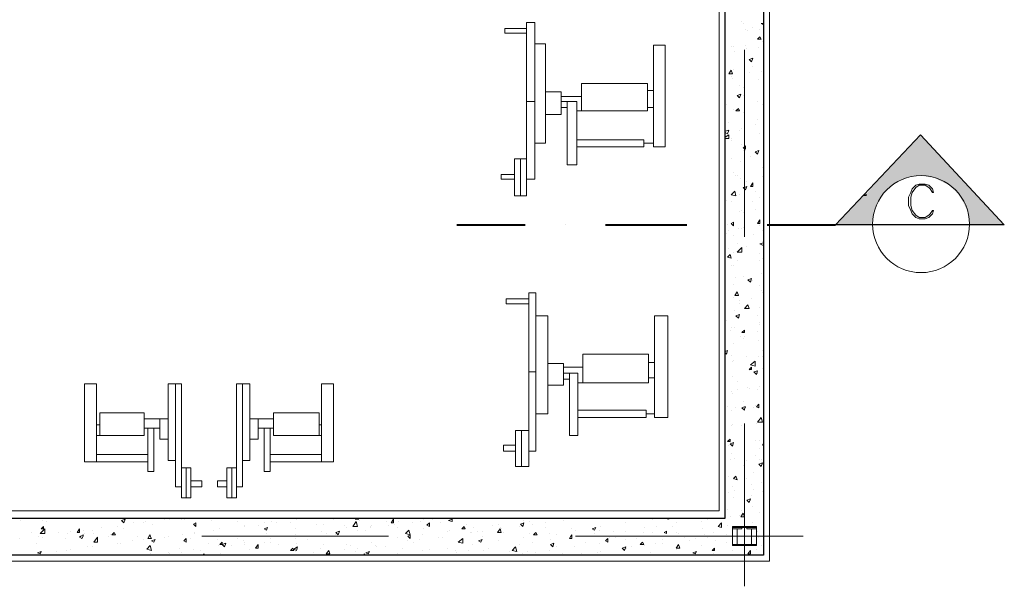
# Model space of a CAD drawing. Header units: metres. Extents: x -25 to 43.2, y -9.5 to 51.2.
# Tile 17 of 22: x 15.1 to 23, y -3.5 to 1. Entities that reach past the tile are written whole.
import ezdxf

# ---------------------------------------------------------------- set-up
doc = ezdxf.new("R2010")
doc.units = ezdxf.units.M
doc.header["$MEASUREMENT"] = 0
for name, color, linetype in [('PDF4_ax', 7, 'Continuous'), ('PDF4_column', 7, 'Continuous'), ('PDF4_furn', 7, 'Continuous'), ('PDF4_hatch-plan', 7, 'Continuous'), ('PDF4_Layer5', 7, 'Continuous'), ('PDF4_SECTION', 7, 'Continuous'), ('PDF4_shear wall', 7, 'Continuous')]:
    doc.layers.add(name, color=color, linetype=linetype)

msp = doc.modelspace()

# ---------------------------------------------------------------- linework, layer by layer
at = {"layer": 'PDF4_ax', "lineweight": 9}
for points in [[(20.9255, 0.7947), (20.9255, -0.7078)], [(20.9255, -1.459), (20.9255, -1.459)], [(20.9255, -2.2102), (20.9255, -3.5201)], [(15.8114, -3.1156), (15.8114, -3.1156)], [(16.5626, -3.1156), (18.0651, -3.1156)], [(18.8163, -3.1156), (18.8163, -3.1156)], [(19.5675, -3.1156), (21.3975, -3.1156)]]:
    msp.add_lwpolyline(points, dxfattribs=at)
at = {"layer": 'PDF4_column', "lineweight": 18}
for points in [[(20.8292, -3.0385), (21.0218, -3.0385), (21.0218, -3.1926), (20.8292, -3.1926)], [(20.8677, -3.183), (20.8292, -3.183), (20.9063, -3.183), (20.8677, -3.183), (20.8677, -3.0578), (20.9063, -3.0578), (20.9063, -3.0481), (20.8292, -3.0481), (20.8292, -3.0578), (20.8677, -3.0578)], [(20.9833, -3.183), (20.9448, -3.183), (21.0218, -3.183), (20.9833, -3.183), (20.9833, -3.0578), (21.0218, -3.0578), (21.0218, -3.0481), (20.9448, -3.0481), (20.9448, -3.0578), (20.9833, -3.0578)], [(20.9833, -3.1926), (20.8677, -3.1926), (20.8677, -3.183), (20.9833, -3.183)]]:
    msp.add_lwpolyline(points, close=True, dxfattribs=at)
msp.add_lwpolyline([(20.9833, -3.0481), (20.8677, -3.0481), (20.9833, -3.0481)], dxfattribs=at)
at = {"layer": 'PDF4_furn', "lineweight": 18}
for points in [[(19.1726, 0.9681), (18.9993, 0.9681), (18.9993, 0.9296), (19.1726, 0.9296)], [(19.2401, 0.8429), (19.3267, 0.8429), (19.3267, 0.0435), (19.2401, 0.0435)], [(19.3267, 0.4576), (19.452, 0.4576), (19.452, 0.2746), (19.3267, 0.2746)], [(19.452, 0.4191), (19.6157, 0.4191)], [(20.1454, 0.4673), (20.1936, 0.4673)], [(19.1726, 0.3806), (19.2401, 0.3806)], [(19.5001, 0.3806), (19.452, 0.3806)], [(19.5001, 0.3324), (19.452, 0.3324)], [(20.1454, 0.3324), (20.1936, 0.3324)], [(19.6157, 0.3035), (19.5772, 0.3035)], [(19.5772, 0.0724), (20.1165, 0.0724), (20.1165, 0.0146), (19.5772, 0.0146)], [(20.1165, 0.0435), (20.1936, 0.0435)], [(19.1245, -0.0817), (19.1726, -0.0817)], [(19.0763, -0.2069), (18.9704, -0.2069), (18.9704, -0.2455), (19.0763, -0.2455)], [(19.1245, -0.3803), (19.1726, -0.3803), (19.1726, -0.2455)], [(19.1919, -1.2086), (19.0089, -1.2086), (19.0089, -1.2471), (19.1919, -1.2471)], [(19.2497, -1.3434), (19.346, -1.3434), (19.346, -2.1332), (19.2497, -2.1332)], [(19.346, -1.7287), (19.4712, -1.7287), (19.4712, -1.902), (19.346, -1.902)], [(20.155, -1.719), (20.2032, -1.719)], [(19.1919, -1.7961), (19.2497, -1.7961)], [(19.4712, -1.7576), (19.6253, -1.7576)], [(19.5194, -1.8057), (19.4712, -1.8057)], [(16.3507, -1.8924), (16.2929, -1.8924), (16.2929, -2.5088), (16.3507, -2.5088)], [(16.8901, -1.8924), (16.9478, -1.8924), (16.9478, -2.5088), (16.8901, -2.5088)], [(19.5194, -1.8539), (19.4712, -1.8539)], [(19.6253, -1.8828), (19.5868, -1.8828)], [(20.155, -1.8442), (20.2032, -1.8442)], [(19.5868, -2.1043), (20.1358, -2.1043), (20.1358, -2.1621), (19.5868, -2.1621)], [(20.1358, -2.1332), (20.2032, -2.1332)], [(16.2255, -2.1717), (16.1003, -2.1717)], [(16.2929, -2.1717), (16.2255, -2.1717), (16.2255, -2.3354), (16.2929, -2.3354)], [(16.9478, -2.1717), (17.0153, -2.1717), (17.0153, -2.3354), (16.9478, -2.3354)], [(17.0153, -2.1717), (17.1405, -2.1717)], [(15.7439, -2.2199), (15.715, -2.2199)], [(16.1003, -2.2487), (16.1292, -2.2487), (16.1292, -2.5955), (16.1773, -2.5955), (16.1773, -2.2487), (16.1292, -2.2487)], [(16.1773, -2.2487), (16.2255, -2.2487)], [(17.0634, -2.2487), (17.0153, -2.2487)], [(17.1116, -2.2487), (17.0634, -2.2487), (17.0634, -2.5955), (17.1116, -2.5955), (17.1116, -2.2487), (17.1405, -2.2487)], [(17.5065, -2.2199), (17.5257, -2.2199)], [(19.1341, -2.268), (19.1919, -2.268)], [(15.7439, -2.3065), (15.715, -2.3065)], [(17.5065, -2.3065), (17.5257, -2.3065)], [(19.086, -2.3836), (18.9897, -2.3836), (18.9897, -2.4317), (19.086, -2.4317)], [(19.1341, -2.5569), (19.1919, -2.5569), (19.1919, -2.4317)], [(15.715, -2.4606), (16.1292, -2.4606)], [(15.715, -2.5184), (16.1292, -2.5184)], [(17.5257, -2.4606), (17.1116, -2.4606)], [(17.5257, -2.5184), (17.1116, -2.5184)], [(16.4374, -2.5666), (16.3989, -2.5666)], [(16.8034, -2.5666), (16.8419, -2.5666)], [(16.4759, -2.7207), (16.5626, -2.7207), (16.5626, -2.6725), (16.4759, -2.6725)], [(16.7648, -2.7207), (16.6878, -2.7207), (16.6878, -2.6725), (16.7648, -2.6725)], [(16.4374, -2.8074), (16.3989, -2.8074), (16.3989, -2.7207)], [(16.8034, -2.8074), (16.8419, -2.8074), (16.8419, -2.7207)]]:
    msp.add_lwpolyline(points, dxfattribs=at)
for points in [[(19.1726, 1.0162), (19.2401, 1.0162), (19.2401, -0.2455), (19.1726, -0.2455)], [(20.1936, 0.8332), (20.2899, 0.8332), (20.2899, 0.0146), (20.1936, 0.0146)], [(19.6157, 0.525), (20.1454, 0.525), (20.1454, 0.3035), (19.6157, 0.3035)], [(19.5001, 0.3806), (19.5772, 0.3806), (19.5772, -0.1299), (19.5001, -0.1299)], [(19.0763, -0.0817), (19.1245, -0.0817), (19.1245, -0.3803), (19.0763, -0.3803)], [(19.1919, -1.1604), (19.2497, -1.1604), (19.2497, -2.4317), (19.1919, -2.4317)], [(20.2032, -1.3434), (20.3091, -1.3434), (20.3091, -2.1621), (20.2032, -2.1621)], [(19.6253, -1.6516), (20.155, -1.6516), (20.155, -1.8828), (19.6253, -1.8828)], [(19.5194, -1.8057), (19.5868, -1.8057), (19.5868, -2.3065), (19.5194, -2.3065)], [(15.6187, -2.5184), (15.6187, -1.8924), (15.715, -1.8924), (15.715, -2.5184)], [(16.3989, -1.8924), (16.3989, -2.7207), (16.3507, -2.7207), (16.3507, -1.8924)], [(16.8419, -1.8924), (16.8419, -2.7207), (16.8901, -2.7207), (16.8901, -1.8924)], [(17.622, -2.5184), (17.622, -1.8924), (17.5257, -1.8924), (17.5257, -2.5184)], [(15.7439, -2.3065), (15.7439, -2.1235), (16.1003, -2.1235), (16.1003, -2.3065)], [(17.5065, -2.3065), (17.5065, -2.1235), (17.1405, -2.1235), (17.1405, -2.3065)], [(19.086, -2.268), (19.1341, -2.268), (19.1341, -2.5569), (19.086, -2.5569)], [(16.4374, -2.5666), (16.4374, -2.8074), (16.4759, -2.8074), (16.4759, -2.5666)], [(16.8034, -2.5666), (16.8034, -2.8074), (16.7648, -2.8074), (16.7648, -2.5666)]]:
    msp.add_lwpolyline(points, close=True, dxfattribs=at)
at = {"layer": 'PDF4_hatch-plan', "lineweight": 18}
for points in [[(20.9063, 1.0259), (20.9063, 1.0259)], [(20.9159, 1.0066), (20.9159, 1.0066)], [(20.9352, 0.9584), (20.9352, 0.9584)], [(20.9929, 0.9777), (20.9929, 0.9777)], [(21.0507, 0.9584), (21.0507, 0.9584)], [(21.0796, 0.997), (21.0604, 1.0066), (21.0796, 1.0066)], [(20.9544, 0.9488), (20.9544, 0.9488)], [(20.8196, 0.8236), (20.8196, 0.8236)], [(20.8388, 0.8236), (20.8388, 0.8236)], [(20.9352, 0.8332), (20.9352, 0.8332)], [(20.9448, 0.8043), (20.9448, 0.8043)], [(21.0411, 0.814), (21.0411, 0.814)], [(21.07, 0.8621), (21.07, 0.8621)], [(20.8485, 0.7851), (20.8485, 0.7851)], [(20.8388, 0.6406), (20.8388, 0.6406)], [(20.9255, 0.6984), (20.9255, 0.6984)], [(20.9929, 0.6599), (20.9929, 0.6599)], [(20.8196, 0.5828), (20.8196, 0.5828)], [(20.8292, 0.5636), (20.8292, 0.5636)], [(20.9255, 0.5636), (20.9255, 0.5636)], [(20.9641, 0.6117), (20.9641, 0.6117)], [(21.0604, 0.6214), (21.0604, 0.6214)], [(20.887, 0.5058), (20.887, 0.5058)], [(20.9159, 0.4961), (20.9159, 0.4961)], [(21.0411, 0.5539), (21.0411, 0.5539)], [(20.8774, 0.4095), (20.8774, 0.4095)], [(20.9159, 0.4287), (20.9159, 0.4287)], [(20.7811, 0.3517), (20.7811, 0.3517)], [(21.0315, 0.3806), (21.0315, 0.3806)], [(21.07, 0.3517), (21.07, 0.3517)], [(20.8388, 0.3132), (20.8388, 0.3132)], [(20.9159, 0.2939), (20.9159, 0.2939)], [(20.8003, 0.2072), (20.8003, 0.2072)], [(20.9063, 0.1591), (20.9063, 0.1591)], [(20.9255, 0.2265), (20.9255, 0.2265)], [(21.0122, 0.1976), (21.0122, 0.1976)], [(21.0315, 0.2361), (21.0315, 0.2361)], [(20.7714, 0.1398), (20.8003, 0.1494), (20.7907, 0.1205), (20.7714, 0.1302)], [(20.7714, 0.0916), (20.8003, 0.1109), (20.8003, 0.082), (20.7714, 0.082)], [(20.8196, 0.082), (20.8196, 0.082)], [(20.887, 0.1494), (20.887, 0.1494)], [(20.9255, 0.082), (20.9255, 0.082)], [(21.0507, 0.1205), (21.0507, 0.1205)], [(21.0796, 0.1013), (21.0796, 0.1013)], [(20.8196, 0.0627), (20.8196, 0.0627)], [(20.9063, 0.0338), (20.9063, 0.0338)], [(20.9159, -0.0143), (20.9159, -0.0143)], [(20.9352, -0.0143), (20.9352, -0.0143)], [(20.9737, -0.0625), (20.9737, -0.0625)], [(20.8196, -0.0817), (20.8196, -0.0817)], [(20.8966, -0.101), (20.8966, -0.101)], [(21.07, -0.1491), (21.07, -0.1491)], [(20.8388, -0.1877), (20.8388, -0.1877)], [(20.8581, -0.2166), (20.8581, -0.2166)], [(20.8677, -0.2166), (20.8677, -0.2166)], [(20.8966, -0.2358), (20.8966, -0.2358)], [(21.07, -0.2262), (21.07, -0.2262)], [(20.9448, -0.2647), (20.9448, -0.2647)], [(20.887, -0.3707), (20.887, -0.3707)], [(21.0122, -0.3418), (21.0122, -0.3418)], [(21.0507, -0.3899), (21.0507, -0.3899)], [(20.7811, -0.4188), (20.7811, -0.4188)], [(20.8196, -0.4284), (20.8196, -0.4284)], [(20.9929, -0.4284), (20.9929, -0.4284)], [(20.887, -0.5055), (20.887, -0.5055)], [(20.9063, -0.4959), (20.9063, -0.4959)], [(20.9159, -0.5151), (20.9159, -0.5151)], [(21.0122, -0.4862), (21.0122, -0.4862)], [(20.9159, -0.6307), (20.9159, -0.6307)], [(21.0507, -0.6211), (21.0507, -0.6211)], [(20.7811, -0.6789), (20.7811, -0.6789)], [(20.8003, -0.6596), (20.8003, -0.6596)], [(20.8388, -0.6981), (20.8388, -0.6981)], [(20.8774, -0.6403), (20.8774, -0.6403)], [(20.9063, -0.6403), (20.9063, -0.6403)], [(21.0026, -0.6885), (21.0026, -0.6885)], [(21.07, -0.6596), (21.07, -0.6596)], [(20.8677, -0.7655), (20.8677, -0.7655)], [(20.9448, -0.7848), (20.9448, -0.7848)], [(21.0796, -0.7752), (21.07, -0.7752), (21.0507, -0.7655), (21.0796, -0.7559)], [(21.07, -0.7463), (21.07, -0.7463)], [(20.8003, -0.8041), (20.8003, -0.8041)], [(20.8388, -0.833), (20.8388, -0.833)], [(21.0507, -0.8426), (21.0507, -0.8426)], [(20.8196, -0.9389), (20.8196, -0.9389)], [(20.8388, -0.9389), (20.8388, -0.9389)], [(20.8677, -0.9004), (20.8677, -0.9004)], [(21.0507, -0.9004), (21.0507, -0.9004)], [(21.07, -0.8811), (21.07, -0.8811)], [(20.9159, -1.0256), (20.9159, -1.0256)], [(21.0604, -1.0063), (21.0604, -1.0063)], [(20.8388, -1.093), (20.8388, -1.093)], [(20.8581, -1.0352), (20.8581, -1.0352)], [(20.9737, -1.0448), (20.9737, -1.0448)], [(20.9929, -1.0641), (20.9929, -1.0641)], [(21.0507, -1.1026), (21.0507, -1.1026)], [(20.8581, -1.1701), (20.8581, -1.1701)], [(21.0604, -1.1412), (21.0604, -1.1412)], [(21.07, -1.1604), (21.07, -1.1604)], [(20.8388, -1.1989), (20.8388, -1.1989)], [(20.887, -1.2182), (20.887, -1.2182)], [(20.887, -1.2471), (20.887, -1.2471)], [(20.9833, -1.2086), (20.9833, -1.2086)], [(20.8485, -1.3049), (20.8485, -1.3049)], [(21.0315, -1.3434), (21.0315, -1.3434)], [(21.0507, -1.276), (21.0507, -1.276)], [(20.7811, -1.3819), (20.7811, -1.3819)], [(20.8774, -1.3627), (20.8774, -1.3627)], [(21.0507, -1.4012), (21.0507, -1.4012)], [(21.0507, -1.4108), (21.0507, -1.4108)], [(20.81, -1.459), (20.81, -1.459)], [(20.8196, -1.4397), (20.8196, -1.4397)], [(20.8485, -1.4397), (20.8485, -1.4397)], [(21.0315, -1.4686), (21.0315, -1.4686)], [(20.8388, -1.5649), (20.8388, -1.5649)], [(20.8966, -1.5071), (20.8966, -1.5071)], [(20.9159, -1.5264), (20.9159, -1.5264)], [(20.9255, -1.5071), (20.9255, -1.5071)], [(21.0411, -1.5457), (21.0411, -1.5457)], [(20.7714, -1.6323), (20.7907, -1.6227), (20.7811, -1.6516), (20.7714, -1.642)], [(20.8196, -1.6612), (20.8196, -1.6612)], [(21.07, -1.6227), (21.07, -1.6227)], [(20.8292, -1.7094), (20.8292, -1.7094)], [(20.8388, -1.6998), (20.8388, -1.6998)], [(20.9448, -1.6709), (20.9448, -1.6709)], [(21.0411, -1.6709), (21.0411, -1.6709)], [(21.07, -1.6709), (21.07, -1.6709)], [(20.9641, -1.7864), (20.9641, -1.7864)], [(21.0315, -1.8057), (21.0315, -1.8057)], [(21.07, -1.7672), (21.07, -1.7672)], [(20.8292, -1.8346), (20.8292, -1.8346)], [(20.8677, -1.8731), (20.8677, -1.8731)], [(20.8196, -1.9502), (20.8196, -1.9502)], [(20.8292, -1.9694), (20.8292, -1.9694)], [(20.8677, -1.9405), (20.8677, -1.9405)], [(20.9544, -1.9213), (20.9544, -1.9213)], [(20.9641, -1.9309), (20.9641, -1.9309)], [(21.0315, -1.9405), (21.0315, -1.9405)], [(21.0507, -1.9117), (21.0507, -1.9117)], [(20.9159, -2.0369), (20.9159, -2.0369)], [(20.7907, -2.0754), (20.7907, -2.0754)], [(20.8196, -2.1043), (20.8196, -2.1043)], [(20.8581, -2.085), (20.8581, -2.085)], [(21.0026, -2.085), (21.0026, -2.085)], [(21.0122, -2.0658), (21.0122, -2.0658)], [(21.0218, -2.0754), (21.0218, -2.0754)], [(21.0218, -2.2102), (21.0218, -2.2102)], [(21.07, -2.1813), (21.07, -2.1813)], [(20.8196, -2.2295), (20.8196, -2.2295)], [(20.8292, -2.2199), (20.8292, -2.2199)], [(20.9063, -2.2295), (20.9063, -2.2295)], [(20.9255, -2.2873), (20.9255, -2.2873)], [(20.8003, -2.3354), (20.8003, -2.3354)], [(20.81, -2.3643), (20.81, -2.3643)], [(21.0122, -2.3451), (21.0122, -2.3451)], [(21.0122, -2.3451), (21.0122, -2.3451)], [(21.0507, -2.3451), (21.0507, -2.3451)], [(21.0796, -2.3836), (21.07, -2.3836), (21.0796, -2.374)], [(20.8003, -2.3836), (20.8003, -2.3836)], [(20.8196, -2.451), (20.8196, -2.451)], [(21.0507, -2.4125), (21.0507, -2.4125)], [(20.81, -2.4992), (20.81, -2.4992)], [(20.8485, -2.4895), (20.8485, -2.4895)], [(20.9448, -2.5088), (20.9448, -2.5088)], [(21.0122, -2.4703), (21.0122, -2.4703)], [(21.0507, -2.4992), (21.0507, -2.4992)], [(21.0604, -2.4992), (21.0604, -2.4992)], [(20.9159, -2.5473), (20.9159, -2.5473)], [(21.0026, -2.6051), (21.0026, -2.6051)], [(20.8003, -2.634), (20.8003, -2.634)], [(20.8388, -2.6629), (20.8388, -2.6629)], [(20.9448, -2.6533), (20.9448, -2.6533)], [(21.0604, -2.6821), (21.0604, -2.6821)], [(20.8003, -2.7688), (20.8003, -2.7688)], [(20.8292, -2.7207), (20.8292, -2.7207)], [(20.8485, -2.7496), (20.8485, -2.7496)], [(20.9833, -2.7014), (20.9833, -2.7014)], [(21.0026, -2.7399), (21.0026, -2.7399)], [(21.07, -2.7592), (21.07, -2.7592)], [(20.8388, -2.8074), (20.8388, -2.8074)], [(20.9833, -2.7881), (20.9833, -2.7881)], [(20.7907, -2.9037), (20.7907, -2.9037)], [(20.9063, -2.9133), (20.9063, -2.9133)], [(20.9929, -2.8748), (20.9929, -2.8748)], [(21.0507, -2.9229), (21.0507, -2.9229)], [(15.1083, -2.9903), (15.1083, -2.9903)], [(15.2046, -2.9711), (15.2046, -2.9711)], [(15.2816, -2.9903), (15.2816, -2.9903)], [(15.3105, -3), (15.3105, -3)], [(15.3491, -2.9711), (15.3587, -2.9711)], [(15.3587, -2.9711), (15.3587, -2.9711)], [(16.1099, -3), (16.1099, -3)], [(16.2062, -2.9711), (16.2062, -2.9711)], [(16.264, -2.9807), (16.264, -2.9807)], [(16.3026, -2.9807), (16.3026, -2.9807)], [(16.3989, -2.9807), (16.3989, -2.9807)], [(16.4278, -2.9807), (16.4278, -2.9807)], [(16.6396, -2.9903), (16.6396, -2.9903)], [(16.8515, -3), (16.8515, -3)], [(17.1212, -3), (17.1212, -3)], [(17.3235, -2.9807), (17.3235, -2.9807)], [(17.3524, -2.9711), (17.3524, -2.9711)], [(17.3524, -2.9711), (17.3812, -2.9711)], [(17.3812, -2.9711), (17.3812, -2.9711)], [(17.4101, -2.9711), (17.4101, -2.9711)], [(17.4198, -2.9711), (17.4198, -2.9711)], [(17.622, -2.9807), (17.622, -2.9807)], [(17.7858, -2.9711), (17.7858, -2.9711)], [(17.8146, -2.9711), (17.8243, -2.9807), (17.7954, -2.9807), (17.805, -2.9711)], [(17.8339, -2.9903), (17.8339, -2.9903)], [(17.988, -2.9711), (17.9976, -2.9711)], [(17.9976, -2.9711), (17.9976, -2.9711)], [(18.0458, -3), (18.0458, -3)], [(18.1421, -3), (18.1421, -3)], [(18.3251, -3), (18.3251, -3)], [(18.3444, -2.9711), (18.3444, -2.9711)], [(18.3444, -2.9807), (18.3444, -2.9807)], [(18.4214, -2.9807), (18.4214, -2.9807)], [(19.1534, -2.9903), (19.1534, -2.9903)], [(19.2015, -3), (19.2015, -3)], [(19.4712, -2.9903), (19.4712, -2.9903)], [(20.1839, -2.9807), (20.1839, -2.9807)], [(20.3188, -2.9711), (20.3188, -2.9807), (20.2802, -2.9711), (20.2899, -2.9711)], [(20.5788, -3), (20.5788, -3)], [(20.627, -2.9711), (20.627, -2.9711)], [(20.627, -2.9711), (20.6366, -2.9711)], [(20.627, -2.9807), (20.627, -2.9807)], [(20.81, -2.9615), (20.81, -2.9615)], [(20.887, -2.9518), (20.887, -2.9518)], [(15.195, -3.0867), (15.195, -3.0867)], [(15.4068, -3.0867), (15.4068, -3.0867)], [(15.5032, -3.077), (15.5032, -3.077)], [(15.6091, -3.0674), (15.6091, -3.0674)], [(15.6862, -3.0674), (15.6862, -3.0674)], [(15.7536, -3.0481), (15.7536, -3.0481)], [(15.8884, -3.0385), (15.8884, -3.0385)], [(15.9366, -3.0578), (15.9366, -3.0578)], [(16.0136, -3.0096), (16.0136, -3.0096)], [(16.0907, -3.0096), (16.0907, -3.0096)], [(16.1677, -3.0192), (16.1677, -3.0192)], [(16.5048, -3.0867), (16.5048, -3.0867)], [(16.6589, -3.0674), (16.6589, -3.0674)], [(16.7071, -3.0578), (16.7071, -3.0578)], [(16.9093, -3.0289), (16.9093, -3.0289)], [(16.9093, -3.0385), (16.9093, -3.0385)], [(17.0153, -3.0289), (17.0153, -3.0289)], [(17.0634, -3.0096), (17.0634, -3.0096)], [(17.1597, -3.0096), (17.1597, -3.0096)], [(17.2753, -3.0096), (17.2753, -3.0096)], [(17.3138, -3.0578), (17.3138, -3.0578)], [(17.4872, -3.0192), (17.4872, -3.0192)], [(17.5257, -3.077), (17.5257, -3.077)], [(17.545, -3.0192), (17.545, -3.0192)], [(17.7087, -3.0289), (17.7087, -3.0289)], [(17.728, -3.0481), (17.728, -3.0481)], [(17.8146, -3.0674), (17.8146, -3.0674)], [(17.8821, -3.0674), (17.8821, -3.0674)], [(17.9206, -3.0385), (17.9206, -3.0385)], [(17.9206, -3.0481), (17.9206, -3.0481)], [(17.9302, -3.0289), (17.9302, -3.0289)], [(18.0651, -3.0289), (18.0651, -3.0289)], [(18.1132, -3.0192), (18.1132, -3.0192)], [(18.1325, -3.0481), (18.1325, -3.0481)], [(18.2577, -3.0096), (18.2577, -3.0096)], [(18.3444, -3.0578), (18.3444, -3.0578)], [(18.4792, -3.0096), (18.4792, -3.0096)], [(18.537, -3.077), (18.537, -3.077)], [(18.5563, -3.0674), (18.5563, -3.0674)], [(18.6911, -3.0192), (18.6911, -3.0192)], [(18.72, -3.0867), (18.72, -3.0867)], [(18.7296, -3.0867), (18.7296, -3.0867)], [(18.7489, -3.0481), (18.7489, -3.0481)], [(18.7778, -3.077), (18.7778, -3.077)], [(18.8163, -3.077), (18.8163, -3.077)], [(18.903, -3.0289), (18.903, -3.0289)], [(18.9511, -3.0192), (18.9511, -3.0192)], [(18.9608, -3.0481), (18.9608, -3.0481)], [(18.9704, -3.0578), (18.9704, -3.0578)], [(18.9897, -3.0867), (18.9897, -3.0867)], [(19.1149, -3.0385), (19.1149, -3.0385)], [(19.2208, -3.0192), (19.2208, -3.0192)], [(19.3267, -3.0096), (19.3267, -3.0096)], [(19.3267, -3.0481), (19.3267, -3.0481)], [(19.5386, -3.0578), (19.5386, -3.0578)], [(19.5675, -3.0674), (19.5675, -3.0674)], [(19.7602, -3.0674), (19.7602, -3.0674)], [(19.7698, -3.0385), (19.7698, -3.0385)], [(19.8757, -3.077), (19.8757, -3.077)], [(19.972, -3.0096), (19.972, -3.0096)], [(19.972, -3.077), (19.972, -3.077)], [(20.1165, -3.0867), (20.1165, -3.0867)], [(20.1261, -3.0481), (20.1261, -3.0481)], [(20.1839, -3.0867), (20.1839, -3.0867)], [(20.2224, -3.0385), (20.2224, -3.0385)], [(20.3477, -3.0385), (20.3477, -3.0385)], [(20.3765, -3.0096), (20.3765, -3.0096)], [(20.3765, -3.0867), (20.3765, -3.0867)], [(20.5884, -3.0578), (20.5884, -3.0578)], [(20.6751, -3.0867), (20.6751, -3.0867)], [(20.7907, -3.0289), (20.7907, -3.0289)], [(20.9929, -3.0096), (20.9929, -3.0096)], [(21.0315, -3.077), (21.0315, -3.077)], [(15.0987, -3.1348), (15.0987, -3.1348)], [(15.2528, -3.1156), (15.2528, -3.1156)], [(15.2816, -3.1252), (15.2816, -3.1252)], [(15.4646, -3.1348), (15.4646, -3.1348)], [(15.4839, -3.0963), (15.4839, -3.0963)], [(15.6187, -3.0963), (15.6187, -3.0963)], [(15.6958, -3.0963), (15.6958, -3.0963)], [(15.8306, -3.1059), (15.8306, -3.1059)], [(16.004, -3.1541), (16.004, -3.1541)], [(16.0425, -3.1156), (16.0425, -3.1156)], [(16.0907, -3.1444), (16.0907, -3.1444)], [(16.1581, -3.1348), (16.1581, -3.1348)], [(16.264, -3.1252), (16.264, -3.1252)], [(16.2929, -3.1156), (16.2929, -3.1156)], [(16.4085, -3.1059), (16.4085, -3.1059)], [(16.4759, -3.1348), (16.4759, -3.1348)], [(16.5048, -3.0963), (16.5048, -3.0963)], [(16.6878, -3.1444), (16.6878, -3.1444)], [(16.8515, -3.1348), (16.8515, -3.1348)], [(16.8997, -3.1541), (16.8997, -3.1541)], [(16.9093, -3.1637), (16.9093, -3.1637)], [(17.0634, -3.1637), (17.0634, -3.1637)], [(17.0827, -3.0963), (17.0827, -3.0963)], [(17.1116, -3.1348), (17.1116, -3.1348)], [(17.1116, -3.1637), (17.1116, -3.1637)], [(17.3138, -3.1059), (17.3138, -3.1059)], [(17.3138, -3.1348), (17.3138, -3.1348)], [(17.4101, -3.1156), (17.4101, -3.1156)], [(17.4101, -3.1444), (17.4101, -3.1444)], [(17.5642, -3.0963), (17.5642, -3.0963)], [(17.6413, -3.1059), (17.6413, -3.1059)], [(17.9302, -3.1637), (17.9302, -3.1637)], [(18.1325, -3.1252), (18.1325, -3.1252)], [(18.2192, -3.1156), (18.2192, -3.1156)], [(18.2192, -3.1541), (18.2192, -3.1541)], [(18.2673, -3.1637), (18.2673, -3.1637)], [(18.3155, -3.1444), (18.3155, -3.1444)], [(18.3347, -3.1059), (18.3347, -3.1059)], [(18.4696, -3.1252), (18.4696, -3.1252)], [(18.4985, -3.1252), (18.4985, -3.1252)], [(18.9511, -3.1541), (18.9511, -3.1541)], [(19.1534, -3.1252), (19.1534, -3.1252)], [(19.2015, -3.0963), (19.2015, -3.0963)], [(19.2208, -3.1637), (19.2208, -3.1637)], [(19.3556, -3.0963), (19.3556, -3.0963)], [(19.3653, -3.1444), (19.3653, -3.1444)], [(19.4134, -3.1059), (19.4134, -3.1059)], [(19.6253, -3.1156), (19.6253, -3.1156)], [(19.6253, -3.1156), (19.6253, -3.1156)], [(19.6446, -3.1637), (19.6446, -3.1637)], [(19.7216, -3.0963), (19.7216, -3.0963)], [(19.8372, -3.1252), (19.8372, -3.1252)], [(19.8854, -3.1252), (19.8854, -3.1252)], [(19.972, -3.1444), (19.972, -3.1444)], [(20.0587, -3.1348), (20.0587, -3.1348)], [(20.1743, -3.1156), (20.1743, -3.1156)], [(20.2706, -3.1444), (20.2706, -3.1444)], [(20.3958, -3.0963), (20.3958, -3.0963)], [(20.444, -3.1252), (20.444, -3.1252)], [(20.4825, -3.1541), (20.4825, -3.1541)], [(20.5306, -3.1348), (20.5306, -3.1348)], [(20.6077, -3.1059), (20.6077, -3.1059)], [(20.627, -3.1252), (20.627, -3.1252)], [(20.6944, -3.1541), (20.6944, -3.1541)], [(20.7811, -3.1059), (20.7811, -3.1059)], [(20.7811, -3.1637), (20.7811, -3.1637)], [(20.8196, -3.1156), (20.8196, -3.1156)], [(21.0411, -3.1252), (21.0411, -3.1252)], [(15.2335, -3.1733), (15.2335, -3.1733)], [(15.3972, -3.2408), (15.3972, -3.2408)], [(15.4743, -3.2311), (15.4743, -3.2311)], [(15.5032, -3.2215), (15.5032, -3.2215)], [(15.6476, -3.2022), (15.6476, -3.2022)], [(15.6862, -3.2022), (15.6862, -3.2022)], [(15.8884, -3.1733), (15.8884, -3.1733)], [(15.9077, -3.1733), (15.9077, -3.1733)], [(16.3796, -3.2119), (16.3796, -3.2119)], [(16.4952, -3.2215), (16.4952, -3.2215)], [(16.553, -3.2311), (16.553, -3.2311)], [(16.6204, -3.1733), (16.6204, -3.1733)], [(16.6974, -3.1926), (16.6974, -3.1926)], [(16.8034, -3.1926), (16.8034, -3.1926)], [(16.9093, -3.183), (16.9093, -3.183)], [(16.9478, -3.2215), (16.9478, -3.2215)], [(17.179, -3.183), (17.179, -3.183)], [(17.3138, -3.2408), (17.3138, -3.2408)], [(17.3235, -3.1733), (17.3235, -3.1733)], [(17.5161, -3.2119), (17.5161, -3.2119)], [(17.545, -3.183), (17.545, -3.183)], [(17.7087, -3.2215), (17.7087, -3.2215)], [(17.728, -3.183), (17.728, -3.183)], [(17.7569, -3.1926), (17.7569, -3.1926)], [(17.7954, -3.2408), (17.7954, -3.2408)], [(17.8146, -3.2119), (17.8146, -3.2119)], [(17.9591, -3.1926), (17.9591, -3.1926)], [(17.9687, -3.2022), (17.9687, -3.2022)], [(18.0362, -3.2022), (18.0362, -3.2022)], [(18.1806, -3.2119), (18.1806, -3.2119)], [(18.3347, -3.2311), (18.3347, -3.2311)], [(18.3925, -3.2215), (18.3925, -3.2215)], [(18.537, -3.2119), (18.537, -3.2119)], [(18.6044, -3.2311), (18.6044, -3.2311)], [(18.7104, -3.2311), (18.7104, -3.2311)], [(18.7392, -3.183), (18.7392, -3.183)], [(18.8259, -3.2311), (18.8259, -3.2311)], [(18.8645, -3.2119), (18.8645, -3.2119)], [(19.0378, -3.2408), (19.0378, -3.2408)], [(19.1149, -3.183), (19.1149, -3.183)], [(19.1823, -3.2408), (19.1823, -3.2408)], [(19.3556, -3.2311), (19.3556, -3.2311)], [(19.4134, -3.2022), (19.4134, -3.2022)], [(19.5579, -3.2022), (19.5579, -3.2022)], [(19.7602, -3.1733), (19.7602, -3.1733)], [(19.7698, -3.2408), (19.7698, -3.2408)], [(19.9817, -3.2119), (19.9817, -3.2119)], [(20.0202, -3.2022), (20.0202, -3.2022)], [(20.1261, -3.1926), (20.1261, -3.1926)], [(20.2128, -3.1733), (20.2128, -3.1733)], [(20.2706, -3.1733), (20.2706, -3.1733)], [(20.3765, -3.2215), (20.3765, -3.2215)], [(20.5788, -3.1926), (20.5788, -3.1926)], [(20.8292, -3.2311), (20.8292, -3.2311)], [(20.9255, -3.2311), (20.9255, -3.2311)], [(21.0218, -3.2215), (21.0218, -3.2215)], [(21.0604, -3.1926), (21.0604, -3.1926)], [(15.272, -3.2504), (15.272, -3.2504)], [(16.1485, -3.26), (16.1485, -3.26)], [(16.2929, -3.2504), (16.2929, -3.2504)], [(16.3026, -3.26), (16.3026, -3.26)], [(16.3989, -3.2504), (16.3989, -3.2504)], [(16.5722, -3.2697), (16.5819, -3.26), (16.5819, -3.2697)], [(16.7167, -3.26), (16.7167, -3.26)], [(17.4583, -3.2504), (17.4583, -3.2504)], [(17.8628, -3.2697), (17.8724, -3.26), (17.8724, -3.2697)], [(18.1325, -3.26), (18.1325, -3.26)], [(18.614, -3.2504), (18.614, -3.2504)], [(19.1438, -3.26), (19.1438, -3.26)], [(19.2497, -3.2504), (19.2497, -3.2504)], [(19.4616, -3.26), (19.4616, -3.26)], [(19.5097, -3.2697), (19.5097, -3.2697)], [(19.5097, -3.2697), (19.5097, -3.2697)], [(19.6157, -3.26), (19.6157, -3.26)], [(19.7409, -3.2504), (19.7409, -3.2504)], [(20.1743, -3.2504), (20.1743, -3.2504)], [(20.6751, -3.26), (20.6751, -3.26)]]:
    msp.add_lwpolyline(points, dxfattribs=at)
for points in [[(21.0507, 0.9007), (21.0604, 0.8814), (21.0315, 0.8814)], [(20.9929, 0.7273), (20.9833, 0.6984), (20.9641, 0.7177)], [(20.8196, 0.631), (20.8292, 0.6021), (20.8003, 0.6021)], [(20.8966, 0.4384), (20.887, 0.4095), (20.8677, 0.4287)], [(20.8774, 0.3228), (20.887, 0.3035), (20.8581, 0.3035)], [(20.9352, 0.0242), (20.9352, -0.0047), (20.9255, 0.005), (20.9159, 0.005), (20.9255, 0.0146)], [(21.0411, -0.0143), (21.0315, -0.0432), (21.0122, -0.0239)], [(20.9448, -0.3032), (20.9352, -0.3321), (20.9255, -0.3225), (20.9159, -0.3129), (20.9255, -0.3129)], [(20.9929, -0.2743), (20.9929, -0.3032), (20.9737, -0.3032)], [(20.8581, -0.3803), (20.8196, -0.3707), (20.8485, -0.3418)], [(20.8388, -0.5922), (20.8388, -0.6211), (20.8196, -0.6018)], [(21.0507, -0.5729), (21.0507, -0.6018), (21.0315, -0.6018)], [(20.81, -0.8522), (20.8196, -0.8811), (20.7907, -0.8715)], [(20.9063, -0.833), (20.8677, -0.833), (20.9063, -0.7944)], [(20.9833, -1.0448), (20.9737, -1.0737), (20.9544, -1.0545)], [(20.8677, -1.1508), (20.8774, -1.1797), (20.8485, -1.1797)], [(20.9641, -1.2856), (20.9544, -1.2567), (20.9255, -1.2856)], [(20.887, -1.3338), (20.8774, -1.3627), (20.8581, -1.3434)], [(20.9255, -1.459), (20.9255, -1.4782), (20.9063, -1.4782)], [(21.0122, -1.7479), (20.9737, -1.7383), (21.0122, -1.7094)], [(20.9833, -1.7576), (20.9833, -1.7768), (20.9641, -1.7768)], [(21.0315, -1.7864), (21.0218, -1.8153), (21.0026, -1.7961)], [(21.0411, -2.0561), (21.0411, -2.085), (21.0218, -2.0754)], [(20.9255, -2.0946), (20.9255, -2.1043), (20.9063, -2.085), (20.9255, -2.0754), (20.9352, -2.0754)], [(21.07, -2.2006), (21.0315, -2.2006), (21.0604, -2.1621)], [(20.81, -2.3354), (20.81, -2.3547), (20.7907, -2.3547)], [(20.8388, -2.3643), (20.8292, -2.3932), (20.81, -2.374)], [(21.07, -2.5281), (21.0604, -2.5569), (21.0411, -2.5377)], [(20.8581, -2.634), (20.8677, -2.6629), (20.8388, -2.6533)], [(20.9737, -2.817), (20.9641, -2.8459), (20.9448, -2.8266)], [(15.9462, -2.9807), (15.9366, -3.0096), (15.9173, -2.9903)], [(17.8146, -3.0385), (17.7761, -3.0385), (17.805, -3)], [(18.1036, -2.9807), (18.1036, -3.0096), (18.0843, -3.0096)], [(18.5755, -2.9807), (18.5755, -3), (18.5466, -2.9903)], [(20.9159, -2.9326), (20.9255, -2.9615), (20.8966, -2.9615)], [(15.3009, -3.0963), (15.2624, -3.0963), (15.3009, -3.0578)], [(15.2913, -3.0385), (15.2913, -3.0578), (15.272, -3.0578)], [(15.5802, -3.0578), (15.5802, -3.0867), (15.5609, -3.0867)], [(15.8595, -3.0867), (15.8691, -3.1059), (15.8403, -3.1059)], [(16.5144, -3.0096), (16.5144, -3.0385), (16.4952, -3.0192)], [(17.0923, -3.0481), (17.0827, -3.0674), (17.0634, -3.0578)], [(17.6702, -3.077), (17.6606, -3.1059), (17.6413, -3.0867)], [(18.2384, -3.1059), (18.1999, -3.0963), (18.2288, -3.0674)], [(18.3925, -3.0096), (18.3925, -3.0385), (18.3733, -3.0289)], [(18.6718, -3.0385), (18.6815, -3.0578), (18.6526, -3.0578)], [(18.9608, -3.0578), (18.9704, -3.0867), (18.9415, -3.0867)], [(19.1534, -3.0096), (19.1438, -3.0385), (19.1245, -3.0192)], [(19.2497, -3.0867), (19.2593, -3.1059), (19.2304, -3.1059)], [(19.7313, -3.0481), (19.7216, -3.0674), (19.7024, -3.0578)], [(20.2995, -3.077), (20.2995, -3.0963), (20.2802, -3.0867)], [(20.7425, -3.0481), (20.7136, -3.0385), (20.7425, -3.0096)], [(15.6091, -3.1059), (15.6091, -3.1156), (15.5995, -3.1348), (15.5802, -3.1252), (15.5898, -3.1156)], [(15.7247, -3.1637), (15.6958, -3.1637), (15.7247, -3.1252)], [(16.1485, -3.1059), (16.1485, -3.1156), (16.1581, -3.1348), (16.1292, -3.1348), (16.1388, -3.1156)], [(16.187, -3.1444), (16.1773, -3.1637), (16.1581, -3.1541)], [(16.4374, -3.1348), (16.4374, -3.1637), (16.4181, -3.1541)], [(16.7263, -3.1637), (16.7263, -3.183), (16.7071, -3.183)], [(18.2384, -3.1059), (18.2384, -3.1156), (18.2384, -3.1348), (18.2192, -3.1156)], [(18.6622, -3.1733), (18.6237, -3.1637), (18.6622, -3.1348)], [(18.8163, -3.1444), (18.8067, -3.1637), (18.7874, -3.1541)], [(19.5386, -3.1059), (19.5386, -3.1156), (19.5386, -3.1348), (19.5194, -3.1348), (19.529, -3.1156)], [(19.8276, -3.1348), (19.8276, -3.1637), (19.8083, -3.1541)], [(20.1069, -3.1637), (20.1165, -3.183), (20.0876, -3.183)], [(15.272, -3.2408), (15.2624, -3.26), (15.2431, -3.2504)], [(16.1581, -3.2311), (16.1196, -3.2215), (16.1485, -3.1926)], [(16.7552, -3.1733), (16.7456, -3.2022), (16.7263, -3.183)], [(17.0153, -3.183), (17.0153, -3.2119), (16.996, -3.2119)], [(17.2946, -3.2119), (17.3042, -3.2311), (17.2753, -3.2311)], [(17.3331, -3.2022), (17.3235, -3.2311), (17.3042, -3.2215)], [(17.5835, -3.2311), (17.5931, -3.26), (17.5642, -3.26)], [(17.911, -3.2408), (17.9013, -3.26), (17.8821, -3.2504)], [(19.0956, -3.2408), (19.0571, -3.2311), (19.086, -3.2022)], [(19.3942, -3.1733), (19.3845, -3.2022), (19.3653, -3.183)], [(19.972, -3.2022), (19.9624, -3.2311), (19.9431, -3.2119)], [(20.3958, -3.183), (20.4054, -3.2119), (20.3765, -3.2119)], [(20.5403, -3.2408), (20.5306, -3.26), (20.5114, -3.2504)], [(20.6847, -3.2119), (20.6847, -3.2311), (20.6655, -3.2311)], [(20.9737, -3.2311), (20.9737, -3.26), (20.9544, -3.26)]]:
    msp.add_lwpolyline(points, close=True, dxfattribs=at)
at = {"layer": 'PDF4_Layer5', "lineweight": 13}
msp.add_lwpolyline([(8.3279, -3.3178), (8.3279, 6.4579), (21.1278, 6.4579), (21.1278, -3.3178)], close=True, dxfattribs=at)
msp.add_lwpolyline([(20.7233, 1.4304), (20.7233, -2.9133), (14.2896, -2.9133), (14.2896, -2.9711), (8.6265, -2.9711), (8.6265, 6.1593), (20.7714, 6.1593), (20.7714, 1.4785)], dxfattribs=at)
at = {"layer": 'PDF4_SECTION', "lineweight": 18}
msp.add_lwpolyline([(21.6575, -0.6114), (22.3413, 0.1109)], dxfattribs=at)
at = {"layer": 'PDF4_SECTION', "lineweight": 30}
msp.add_lwpolyline([(21.6575, -0.6114), (22.3413, 0.1109), (23.0155, -0.6114)], close=True, dxfattribs=at)
at = {"layer": 'PDF4_SECTION', "lineweight": 18}
msp.add_lwpolyline([(21.9561, -0.6066, 1), (22.7362, -0.6066, 0.999952)], format="xyb", close=True, dxfattribs=at)
msp.add_lwpolyline([(22.4473, -0.4959), (22.4376, -0.4959), (22.4184, -0.5248), (22.4087, -0.5344), (22.3798, -0.5537), (22.3317, -0.5537), (22.3028, -0.5344), (22.2739, -0.4959), (22.2643, -0.4573), (22.2643, -0.3899), (22.2739, -0.3514), (22.3028, -0.3129), (22.3317, -0.2936), (22.3798, -0.2936), (22.4087, -0.3129), (22.4184, -0.3225), (22.4376, -0.3514), (22.4473, -0.3514), (22.4376, -0.3225), (22.4087, -0.2936), (22.3798, -0.284), (22.3317, -0.284), (22.3028, -0.2936), (22.2739, -0.3225), (22.2643, -0.3514), (22.245, -0.3899), (22.245, -0.4573), (22.2643, -0.4959), (22.2739, -0.5248), (22.3028, -0.5537), (22.3317, -0.5633), (22.3798, -0.5633), (22.4087, -0.5537), (22.4376, -0.5248)], close=True, dxfattribs=at)
at = {"layer": 'PDF4_SECTION', "lineweight": 40}
for points in [[(18.614, -0.6114), (19.163, -0.6114)], [(19.4905, -0.6114), (19.4905, -0.6114)], [(19.8083, -0.6114), (20.4632, -0.6114)], [(20.7907, -0.6114), (20.7907, -0.6114)], [(21.1085, -0.6114), (21.6575, -0.6114)]]:
    msp.add_lwpolyline(points, dxfattribs=at)
at = {"layer": 'PDF4_SECTION', "transparency": 33554559}
for points in [[(22.3413, 0.1109), (22.0331, -0.2166), (22.6495, -0.2166)], [(21.9657, -0.2936), (22.1102, -0.2936), (22.0139, -0.2358)], [(22.0139, -0.2358), (22.2161, -0.2358), (22.0331, -0.2166)], [(22.1102, -0.2936), (22.0139, -0.2358), (22.2161, -0.2358)], [(22.2161, -0.2358), (22.0331, -0.2166), (22.3413, -0.2166)], [(22.4569, -0.2358), (22.6688, -0.2358), (22.3413, -0.2166)], [(22.6688, -0.2358), (22.3413, -0.2166), (22.6495, -0.2166)], [(22.5725, -0.2936), (22.7169, -0.2936), (22.4569, -0.2358)], [(22.7169, -0.2936), (22.4569, -0.2358), (22.6688, -0.2358)], [(21.9079, -0.361), (22.0427, -0.361), (21.9657, -0.2936)], [(22.0427, -0.361), (21.9657, -0.2936), (22.1102, -0.2936)], [(22.6591, -0.3803), (22.8036, -0.3803), (22.5725, -0.2936)], [(22.8036, -0.3803), (22.5725, -0.2936), (22.7169, -0.2936)], [(21.7731, -0.4959), (21.9079, -0.4959), (21.879, -0.3803)], [(21.9079, -0.361), (21.879, -0.3803), (21.9079, -0.3803)], [(21.9079, -0.4959), (21.879, -0.3803), (21.9079, -0.3803)], [(21.9079, -0.3803), (22.0235, -0.3803), (21.9079, -0.361)], [(22.0235, -0.3803), (21.9079, -0.361), (22.0427, -0.361)], [(21.9079, -0.4959), (21.9657, -0.4959), (21.9079, -0.3803)], [(21.9657, -0.4959), (21.9079, -0.3803), (22.0235, -0.3803)], [(22.7169, -0.4959), (22.8999, -0.4959), (22.6591, -0.3803)], [(22.8999, -0.4959), (22.6591, -0.3803), (22.8036, -0.3803)], [(21.6575, -0.6114), (21.9079, -0.6114), (21.7731, -0.4959)], [(21.9079, -0.6114), (21.7731, -0.4959), (21.9079, -0.4959)], [(21.9079, -0.6114), (21.9464, -0.6114), (21.9079, -0.4959)], [(21.9464, -0.6114), (21.9079, -0.4959), (21.9657, -0.4959)], [(22.7362, -0.6114), (23.0155, -0.6114), (22.7169, -0.4959)], [(23.0155, -0.6114), (22.7169, -0.4959), (22.8999, -0.4959)]]:
    msp.add_solid(points, dxfattribs=at)
at = {"layer": 'PDF4_shear wall', "lineweight": 30}
msp.add_lwpolyline([(21.0796, 1.4593), (21.0796, -3.2697), (14.3282, -3.2697), (14.3282, -2.9711), (20.7714, -2.9711), (20.7714, 1.4593)], close=True, dxfattribs=at)

doc.saveas('drawing.dxf')
